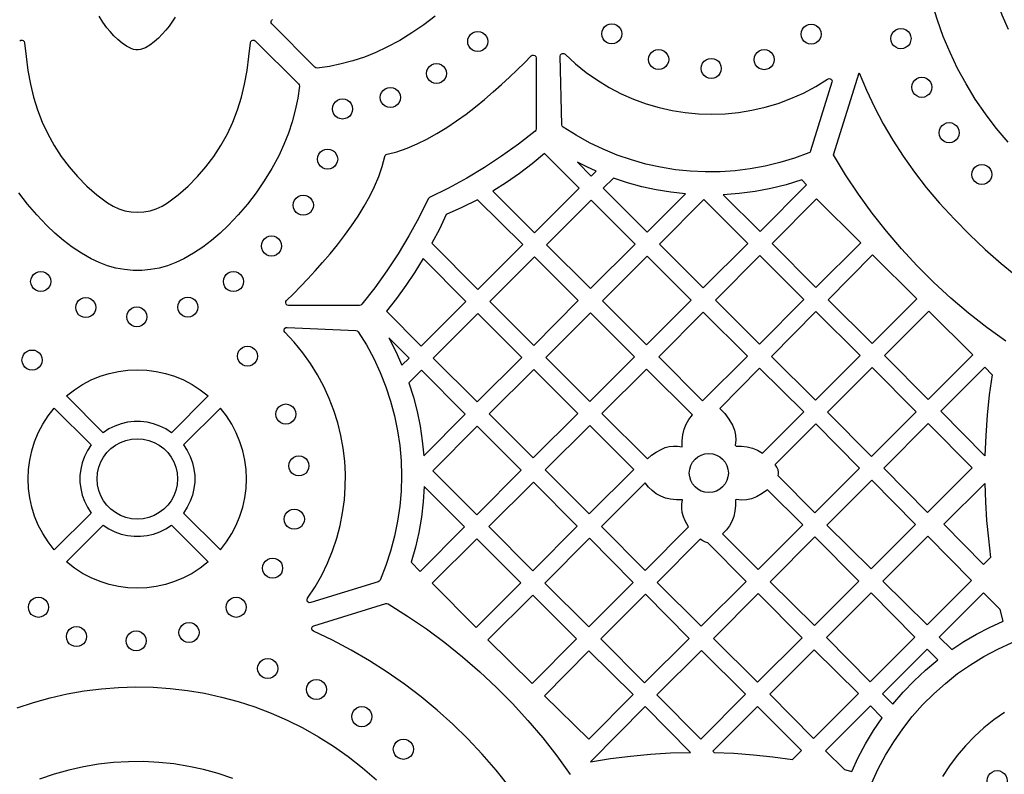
# Model space of a CAD drawing. Header units: millimetres. Extents: x -1358 to 1640, y -1421 to -323.
# Tile 70 of 129: x 122 to 285, y -691 to -566. Entities that reach past the tile are written whole.
import ezdxf

# ---------------------------------------------------------------- set-up
doc = ezdxf.new("R2010")
doc.units = ezdxf.units.MM
doc.layers.add('pattern', color=5, linetype='Continuous')

msp = doc.modelspace()

# ---------------------------------------------------------------- linework, layer by layer
at = {"layer": 'pattern'}
for points in [[(285.43, -528.07), (284.44, -530.42), (283.58, -532.82), (282.86, -535.24), (282.27, -537.7), (281.82, -540.18), (281.5, -542.68), (281.31, -545.19), (281.26, -547.71), (281.34, -550.23), (281.56, -552.74), (281.92, -555.24), (282.41, -557.73), (283.04, -560.19), (283.8, -562.63), (284.7, -565.03), (285.74, -567.39)], [(285.72, -586.15), (283.77, -583.84), (281.96, -581.46), (280.29, -579.01), (278.75, -576.49), (277.36, -573.92), (276.1, -571.3), (274.98, -568.63), (274, -565.92), (273.16, -563.18)], [(147.67, -565.41), (147.1, -566.27), (146.65, -566.9), (146.12, -567.57), (145.53, -568.24), (144.88, -568.9), (144.19, -569.51), (143.47, -570.04), (142.72, -570.48), (141.94, -570.79), (141.53, -570.86), (141.15, -570.85), (140.77, -570.76), (140.39, -570.63), (139.61, -570.23), (138.86, -569.73), (138.15, -569.13), (137.49, -568.49), (136.88, -567.82), (136.35, -567.17), (135.67, -566.26), (135.04, -565.28)], [(190.75, -565.26), (188.87, -566.69), (186.91, -568.03), (184.88, -569.27), (182.75, -570.41), (180.9, -571.29), (179.02, -572.04), (177.13, -572.67), (175.2, -573.18), (173.22, -573.58), (171.19, -573.86), (170.98, -573.84), (170.8, -573.72), (163.71, -566.55), (163.59, -566.35), (163.57, -566.15), (163.65, -565.95), (163.79, -565.81)], [(121.89, -569.36), (122.08, -569.25), (122.29, -569.23), (122.48, -569.3), (122.63, -569.45), (122.7, -569.66), (122.94, -571.97), (123.26, -574.26), (123.67, -576.55), (124.17, -578.69), (124.82, -580.78), (125.61, -582.81), (126.53, -584.78), (127.59, -586.68), (128.77, -588.5), (130.07, -590.23), (131.5, -591.87), (133.03, -593.42), (134.68, -594.86), (136.43, -596.19), (137.36, -596.76), (138.33, -597.2), (139.34, -597.52), (140.37, -597.71), (141.42, -597.77), (142.46, -597.71), (143.5, -597.52), (144.51, -597.2), (145.48, -596.76), (146.4, -596.19), (148.16, -594.86), (149.8, -593.42), (151.34, -591.87), (152.76, -590.23), (154.07, -588.5), (155.25, -586.68), (156.31, -584.78), (157.23, -582.81), (158.02, -580.78), (158.66, -578.69), (159.17, -576.55), (159.58, -574.26), (159.9, -571.97), (160.14, -569.66), (160.21, -569.45), (160.36, -569.3), (160.55, -569.23), (160.76, -569.25), (160.95, -569.36), (168.12, -576.45), (168.24, -576.63), (168.26, -576.85), (167.98, -578.88), (167.58, -580.86), (167.07, -582.79), (166.44, -584.68), (165.69, -586.55), (164.82, -588.41), (163.67, -590.53), (162.43, -592.57), (161.1, -594.53), (159.66, -596.41), (158.11, -598.22), (156.45, -599.97), (155.1, -601.26), (153.7, -602.44), (152.23, -603.54), (150.7, -604.55), (149.09, -605.49), (147.76, -606.13), (146.39, -606.65), (144.99, -607.03), (143.57, -607.29), (142.14, -607.42), (140.7, -607.42), (139.27, -607.29), (137.85, -607.03), (136.45, -606.65), (135.08, -606.13), (133.75, -605.49), (132.14, -604.55), (130.61, -603.54), (129.14, -602.44), (127.74, -601.26), (126.39, -599.97), (124.73, -598.22), (123.18, -596.41), (121.74, -594.53)], [(285.35, -619.14), (282.21, -616.88), (279.17, -614.51), (276.23, -612.01), (273.4, -609.4), (270.67, -606.68), (268.06, -603.86), (265.56, -600.93), (263.18, -597.9), (260.92, -594.78), (258.78, -591.56), (256.78, -588.25), (261.02, -574.63), (262.23, -577.5), (263.57, -580.32), (265.04, -583.1), (266.63, -585.82), (268.35, -588.49), (270.2, -591.1), (272.17, -593.65), (274.37, -596.24), (276.83, -598.91), (279.34, -601.47), (281.93, -603.93), (284.58, -606.29), (287.31, -608.56)], [(203.03, -692.99), (200.85, -690.27), (198.56, -687.64), (196.17, -685.11), (193.68, -682.68), (191.1, -680.36), (188.42, -678.14), (185.65, -676.03), (182.79, -674.04), (179.85, -672.16), (176.83, -670.4), (173.74, -668.76), (170.57, -667.24), (170.38, -667.09), (170.3, -666.89), (170.31, -666.67), (170.42, -666.48), (170.62, -666.35), (182.57, -662.65), (182.77, -662.63), (182.95, -662.7), (186.17, -664.73), (189.3, -666.87), (192.34, -669.13), (195.29, -671.5), (198.15, -673.98), (200.91, -676.57), (203.57, -679.26), (206.13, -682.05), (208.59, -684.94), (210.93, -687.92), (213.16, -690.99)], [(263.1, -692.5), (264.19, -690.1), (265.41, -687.79), (266.77, -685.57), (268.25, -683.43), (269.84, -681.39), (271.56, -679.45), (273.39, -677.62), (275.32, -675.9), (277.35, -674.29), (279.48, -672.8), (281.7, -671.43), (284, -670.2), (286.39, -669.1)], [(121.45, -679.96), (124.19, -679.05), (126.97, -678.28), (129.77, -677.64), (132.59, -677.15), (135.43, -676.79), (138.28, -676.57), (141.14, -676.49), (143.99, -676.55), (146.85, -676.74), (149.69, -677.08), (152.52, -677.55), (155.32, -678.16), (158.1, -678.91), (160.85, -679.8), (163.56, -680.83), (166.23, -682), (168.84, -683.3), (171.41, -684.75), (173.92, -686.33), (176.36, -688.05), (178.73, -689.91), (181.03, -691.91)], [(285.1, -680.72), (283.36, -681.95), (281.7, -683.28), (280.14, -684.71), (278.66, -686.24), (277.29, -687.86), (276.02, -689.57), (274.86, -691.36)], [(157.22, -691.66), (154.81, -690.86), (152.38, -690.19), (149.92, -689.66), (147.44, -689.27), (144.94, -689.01), (142.44, -688.88), (139.93, -688.89), (137.43, -689.04), (134.94, -689.32), (132.46, -689.73), (130.01, -690.28), (127.58, -690.97), (125.18, -691.79)]]:
    msp.add_lwpolyline(points, dxfattribs=at)
for points in [[(197.81, -571.13), (197.37, -571.07), (196.97, -570.9), (196.63, -570.64), (196.37, -570.3), (196.2, -569.9), (196.15, -569.46), (196.2, -569.02), (196.37, -568.62), (196.63, -568.28), (196.97, -568.02), (197.37, -567.85), (197.81, -567.79), (198.26, -567.85), (198.65, -568.02), (198.99, -568.28), (199.25, -568.62), (199.42, -569.02), (199.48, -569.46), (199.42, -569.9), (199.25, -570.3), (198.99, -570.64), (198.65, -570.9), (198.26, -571.07)], [(220.03, -569.86), (219.58, -569.8), (219.18, -569.63), (218.85, -569.37), (218.59, -569.04), (218.42, -568.64), (218.36, -568.2), (218.42, -567.75), (218.59, -567.35), (218.85, -567.02), (219.18, -566.76), (219.58, -566.59), (220.03, -566.53), (220.47, -566.59), (220.87, -566.76), (221.2, -567.02), (221.47, -567.35), (221.63, -567.75), (221.69, -568.2), (221.63, -568.64), (221.47, -569.04), (221.2, -569.37), (220.87, -569.63), (220.47, -569.8)], [(253.07, -569.91), (252.62, -569.85), (252.23, -569.69), (251.89, -569.42), (251.63, -569.09), (251.46, -568.69), (251.4, -568.25), (251.46, -567.8), (251.63, -567.4), (251.89, -567.07), (252.23, -566.81), (252.62, -566.64), (253.07, -566.58), (253.51, -566.64), (253.91, -566.81), (254.25, -567.07), (254.51, -567.4), (254.67, -567.8), (254.73, -568.25), (254.67, -568.69), (254.51, -569.09), (254.25, -569.42), (253.91, -569.69), (253.51, -569.85)], [(267.97, -570.65), (267.52, -570.59), (267.13, -570.42), (266.79, -570.16), (266.53, -569.82), (266.36, -569.42), (266.3, -568.98), (266.36, -568.54), (266.53, -568.14), (266.79, -567.8), (267.13, -567.54), (267.52, -567.37), (267.97, -567.31), (268.41, -567.37), (268.81, -567.54), (269.14, -567.8), (269.41, -568.14), (269.57, -568.54), (269.63, -568.98), (269.57, -569.42), (269.41, -569.82), (269.14, -570.16), (268.81, -570.42), (268.41, -570.59)], [(227.8, -574.11), (227.36, -574.05), (226.96, -573.88), (226.62, -573.62), (226.36, -573.28), (226.19, -572.89), (226.13, -572.44), (226.19, -572), (226.36, -571.6), (226.62, -571.26), (226.96, -571), (227.36, -570.84), (227.8, -570.78), (228.24, -570.84), (228.64, -571), (228.98, -571.26), (229.24, -571.6), (229.41, -572), (229.47, -572.44), (229.41, -572.89), (229.24, -573.28), (228.98, -573.62), (228.64, -573.88), (228.24, -574.05)], [(245.29, -574.13), (244.85, -574.07), (244.45, -573.91), (244.11, -573.65), (243.85, -573.31), (243.69, -572.91), (243.63, -572.47), (243.69, -572.02), (243.85, -571.63), (244.11, -571.29), (244.45, -571.03), (244.85, -570.86), (245.29, -570.8), (245.74, -570.86), (246.13, -571.03), (246.47, -571.29), (246.73, -571.63), (246.9, -572.02), (246.96, -572.47), (246.9, -572.91), (246.73, -573.31), (246.47, -573.65), (246.13, -573.91), (245.74, -574.07)], [(207.48, -572.18), (207.48, -583.93), (207.44, -584.14), (207.31, -584.3), (204.58, -586.46), (201.78, -588.48), (198.92, -590.37), (195.98, -592.14), (192.95, -593.79), (189.83, -595.32), (189.69, -595.42), (189.6, -595.55), (188.06, -598.68), (186.41, -601.7), (184.65, -604.65), (182.76, -607.51), (180.74, -610.31), (178.58, -613.04), (178.42, -613.17), (178.21, -613.21), (166.46, -613.21), (166.24, -613.16), (166.08, -613.01), (165.99, -612.81), (166.01, -612.59), (166.13, -612.39), (167.25, -611.29), (168.42, -610.1), (169.63, -608.84), (170.86, -607.5), (172.1, -606.11), (173.34, -604.65), (174.56, -603.15), (175.75, -601.61), (176.9, -600.02), (177.98, -598.41), (178.99, -596.78), (179.91, -595.13), (180.73, -593.48), (181.43, -591.82), (182, -590.16), (182.42, -588.52), (182.49, -588.34), (182.61, -588.22), (182.79, -588.15), (184.43, -587.73), (186.09, -587.16), (187.75, -586.45), (189.4, -585.63), (191.05, -584.71), (192.68, -583.7), (194.29, -582.62), (195.87, -581.48), (197.42, -580.29), (198.92, -579.07), (200.37, -577.83), (201.77, -576.58), (203.1, -575.35), (204.36, -574.14), (205.55, -572.97), (206.66, -571.85), (206.86, -571.73), (207.07, -571.71), (207.27, -571.8), (207.42, -571.96)], [(252.99, -587.61), (252.89, -587.79), (252.71, -587.91), (250.32, -588.8), (247.9, -589.54), (245.45, -590.14), (242.98, -590.59), (240.5, -590.9), (238.01, -591.07), (235.53, -591.09), (233.04, -590.98), (230.57, -590.72), (228.12, -590.32), (225.69, -589.78), (223.29, -589.1), (220.93, -588.28), (218.61, -587.33), (216.34, -586.24), (214.12, -585.01), (211.97, -583.64), (211.81, -583.48), (211.76, -583.26), (211.49, -571.91), (211.54, -571.68), (211.68, -571.51), (211.88, -571.43), (212.1, -571.44), (212.3, -571.56), (214.01, -573.14), (215.81, -574.58), (217.67, -575.89), (219.61, -577.07), (221.6, -578.11), (223.65, -579.01), (225.74, -579.78), (227.87, -580.41), (230.04, -580.89), (232.22, -581.24), (234.42, -581.45), (236.64, -581.52), (238.85, -581.45), (241.06, -581.23), (243.26, -580.87), (245.44, -580.37), (247.6, -579.73), (249.72, -578.93), (251.8, -578), (253.83, -576.92), (255.81, -575.69), (256.04, -575.6), (256.27, -575.64), (256.44, -575.78), (256.54, -575.98), (256.53, -576.22)], [(236.53, -575.58), (236.08, -575.52), (235.69, -575.35), (235.35, -575.09), (235.09, -574.76), (234.92, -574.36), (234.86, -573.91), (234.92, -573.47), (235.09, -573.07), (235.35, -572.74), (235.69, -572.48), (236.08, -572.31), (236.53, -572.25), (236.97, -572.31), (237.37, -572.48), (237.71, -572.74), (237.97, -573.07), (238.13, -573.47), (238.19, -573.91), (238.13, -574.36), (237.97, -574.76), (237.71, -575.09), (237.37, -575.35), (236.97, -575.52)], [(190.98, -576.44), (190.54, -576.38), (190.14, -576.21), (189.8, -575.95), (189.54, -575.61), (189.37, -575.21), (189.31, -574.77), (189.37, -574.33), (189.54, -573.93), (189.8, -573.59), (190.14, -573.33), (190.54, -573.16), (190.98, -573.1), (191.42, -573.16), (191.82, -573.33), (192.16, -573.59), (192.42, -573.93), (192.59, -574.33), (192.65, -574.77), (192.59, -575.21), (192.42, -575.61), (192.16, -575.95), (191.82, -576.21), (191.42, -576.38)], [(271.43, -578.72), (270.99, -578.66), (270.59, -578.49), (270.26, -578.23), (270, -577.89), (269.83, -577.49), (269.77, -577.05), (269.83, -576.61), (270, -576.21), (270.26, -575.87), (270.59, -575.61), (270.99, -575.44), (271.43, -575.38), (271.88, -575.44), (272.28, -575.61), (272.61, -575.87), (272.87, -576.21), (273.04, -576.61), (273.1, -577.05), (273.04, -577.49), (272.87, -577.89), (272.61, -578.23), (272.28, -578.49), (271.88, -578.66)], [(183.33, -580.42), (182.89, -580.36), (182.49, -580.19), (182.15, -579.93), (181.89, -579.59), (181.72, -579.2), (181.66, -578.75), (181.72, -578.31), (181.89, -577.91), (182.15, -577.57), (182.49, -577.31), (182.89, -577.15), (183.33, -577.09), (183.77, -577.15), (184.17, -577.31), (184.51, -577.57), (184.77, -577.91), (184.94, -578.31), (185, -578.75), (184.94, -579.2), (184.77, -579.59), (184.51, -579.93), (184.17, -580.19), (183.77, -580.36)], [(175.41, -582.31), (174.96, -582.25), (174.57, -582.09), (174.23, -581.83), (173.97, -581.49), (173.8, -581.09), (173.74, -580.65), (173.8, -580.2), (173.97, -579.81), (174.23, -579.47), (174.57, -579.21), (174.96, -579.04), (175.41, -578.98), (175.85, -579.04), (176.25, -579.21), (176.59, -579.47), (176.85, -579.81), (177.01, -580.2), (177.07, -580.65), (177.01, -581.09), (176.85, -581.49), (176.59, -581.83), (176.25, -582.09), (175.85, -582.25)], [(275.94, -586.25), (275.5, -586.19), (275.1, -586.02), (274.77, -585.76), (274.51, -585.42), (274.34, -585.02), (274.28, -584.58), (274.34, -584.14), (274.51, -583.74), (274.77, -583.4), (275.1, -583.14), (275.5, -582.97), (275.94, -582.91), (276.39, -582.97), (276.79, -583.14), (277.12, -583.4), (277.38, -583.74), (277.55, -584.14), (277.61, -584.58), (277.55, -585.02), (277.38, -585.42), (277.12, -585.76), (276.79, -586.02), (276.39, -586.19)], [(172.93, -590.63), (172.49, -590.57), (172.09, -590.4), (171.75, -590.14), (171.49, -589.8), (171.32, -589.41), (171.26, -588.96), (171.32, -588.52), (171.49, -588.12), (171.75, -587.78), (172.09, -587.52), (172.49, -587.36), (172.93, -587.3), (173.38, -587.36), (173.77, -587.52), (174.11, -587.78), (174.37, -588.12), (174.54, -588.52), (174.6, -588.96), (174.54, -589.41), (174.37, -589.8), (174.11, -590.14), (173.77, -590.4), (173.38, -590.57)], [(208.9, -588.05), (206.85, -589.75), (204.74, -591.34), (202.56, -592.85), (200.31, -594.26), (207.23, -601.18), (214.63, -593.78)], [(217.43, -590.98), (215.87, -590.26), (214.34, -589.49), (216.63, -591.78)], [(281.37, -593.17), (280.93, -593.11), (280.53, -592.94), (280.19, -592.68), (279.93, -592.34), (279.76, -591.94), (279.7, -591.5), (279.76, -591.06), (279.93, -590.66), (280.19, -590.32), (280.53, -590.06), (280.93, -589.89), (281.37, -589.83), (281.81, -589.89), (282.21, -590.06), (282.55, -590.32), (282.81, -590.66), (282.98, -591.06), (283.04, -591.5), (282.98, -591.94), (282.81, -592.34), (282.55, -592.68), (282.21, -592.94), (281.81, -593.11)], [(225.92, -601.08), (232.26, -594.74), (229.8, -594.46), (227.39, -594.06), (225.01, -593.54), (222.65, -592.89), (220.3, -592.11), (218.63, -593.79)], [(252.31, -593.2), (251.52, -592.41), (248.96, -593.2), (246.39, -593.84), (243.8, -594.33), (241.17, -594.67), (238.5, -594.86), (244.61, -600.97)], [(168.9, -598.28), (168.46, -598.22), (168.06, -598.05), (167.72, -597.79), (167.46, -597.45), (167.29, -597.05), (167.23, -596.61), (167.29, -596.17), (167.46, -595.77), (167.72, -595.43), (168.06, -595.17), (168.46, -595), (168.9, -594.95), (169.34, -595), (169.74, -595.17), (170.08, -595.43), (170.34, -595.77), (170.51, -596.17), (170.57, -596.61), (170.51, -597.05), (170.34, -597.45), (170.08, -597.79), (169.74, -598.05), (169.34, -598.22)], [(235.28, -595.65), (227.92, -603.07), (235.18, -610.33), (242.61, -602.97)], [(253.98, -595.54), (246.61, -602.97), (253.87, -610.23), (261.31, -602.87)], [(192.58, -598.16), (191.45, -600.55), (190.23, -602.9), (197.83, -610.57), (205.27, -603.14), (197.76, -595.71), (195.2, -596.99)], [(216.62, -595.79), (209.23, -603.18), (216.49, -610.43), (223.91, -603.07)], [(163.63, -605.04), (163.19, -604.98), (162.79, -604.81), (162.45, -604.55), (162.19, -604.21), (162.02, -603.81), (161.96, -603.37), (162.02, -602.93), (162.19, -602.53), (162.45, -602.19), (162.79, -601.93), (163.19, -601.76), (163.63, -601.71), (164.07, -601.76), (164.47, -601.93), (164.81, -602.19), (165.07, -602.53), (165.24, -602.93), (165.3, -603.37), (165.24, -603.81), (165.07, -604.21), (164.81, -604.55), (164.47, -604.81), (164.07, -604.98)], [(195.83, -612.57), (188.78, -605.46), (187.37, -607.72), (185.89, -609.93), (184.33, -612.08), (182.69, -614.17), (188.43, -619.97)], [(207.23, -605.19), (199.83, -612.58), (207.12, -619.87), (214.48, -612.43)], [(233.18, -612.33), (225.92, -605.08), (218.49, -612.44), (225.81, -619.76)], [(244.58, -604.94), (237.22, -612.37), (244.51, -619.66), (251.87, -612.23)], [(263.27, -604.83), (255.9, -612.28), (263.21, -619.52), (270.59, -612.15)], [(125.38, -610.92), (124.94, -610.86), (124.54, -610.69), (124.2, -610.43), (123.94, -610.09), (123.77, -609.7), (123.71, -609.25), (123.77, -608.81), (123.94, -608.41), (124.2, -608.07), (124.54, -607.81), (124.94, -607.65), (125.38, -607.59), (125.82, -607.65), (126.22, -607.81), (126.56, -608.07), (126.82, -608.41), (126.99, -608.81), (127.05, -609.25), (126.99, -609.7), (126.82, -610.09), (126.56, -610.43), (126.22, -610.69), (125.82, -610.86)], [(157.31, -610.94), (156.87, -610.88), (156.47, -610.71), (156.14, -610.45), (155.87, -610.12), (155.71, -609.72), (155.65, -609.28), (155.71, -608.83), (155.87, -608.43), (156.14, -608.1), (156.47, -607.84), (156.87, -607.67), (157.31, -607.61), (157.76, -607.67), (158.16, -607.84), (158.49, -608.1), (158.75, -608.43), (158.92, -608.83), (158.98, -609.28), (158.92, -609.72), (158.75, -610.12), (158.49, -610.45), (158.16, -610.71), (157.76, -610.88)], [(132.84, -615.25), (132.4, -615.19), (132, -615.02), (131.66, -614.76), (131.4, -614.42), (131.23, -614.02), (131.17, -613.58), (131.23, -613.14), (131.4, -612.74), (131.66, -612.4), (132, -612.14), (132.4, -611.97), (132.84, -611.91), (133.28, -611.97), (133.68, -612.14), (134.02, -612.4), (134.28, -612.74), (134.45, -613.14), (134.51, -613.58), (134.45, -614.02), (134.28, -614.42), (134.02, -614.76), (133.68, -615.02), (133.28, -615.19)], [(149.76, -615.16), (149.32, -615.1), (148.92, -614.94), (148.58, -614.68), (148.32, -614.34), (148.15, -613.94), (148.09, -613.5), (148.15, -613.05), (148.32, -612.66), (148.58, -612.32), (148.92, -612.06), (149.32, -611.89), (149.76, -611.83), (150.2, -611.89), (150.6, -612.06), (150.94, -612.32), (151.2, -612.66), (151.37, -613.05), (151.43, -613.5), (151.37, -613.94), (151.2, -614.34), (150.94, -614.68), (150.6, -614.94), (150.2, -615.1)], [(141.31, -616.78), (140.87, -616.72), (140.47, -616.55), (140.14, -616.29), (139.88, -615.96), (139.71, -615.56), (139.65, -615.12), (139.71, -614.67), (139.88, -614.27), (140.14, -613.94), (140.47, -613.68), (140.87, -613.51), (141.31, -613.45), (141.76, -613.51), (142.16, -613.68), (142.49, -613.94), (142.76, -614.27), (142.92, -614.67), (142.98, -615.12), (142.92, -615.56), (142.76, -615.96), (142.49, -616.29), (142.16, -616.55), (141.76, -616.72)], [(197.73, -629.22), (205.1, -621.85), (197.83, -614.58), (190.45, -621.95)], [(216.48, -614.44), (209.12, -621.87), (216.38, -629.13), (223.81, -621.76)], [(242.51, -621.66), (235.18, -614.33), (227.82, -621.76), (235.08, -629.02)], [(253.87, -614.23), (246.5, -621.68), (253.81, -628.92), (261.19, -621.54)], [(272.47, -628.85), (279.9, -621.42), (272.57, -614.17), (265.21, -621.53)], [(177.63, -617.38), (177.84, -617.43), (178, -617.59), (179.36, -619.78), (180.57, -622.04), (181.64, -624.35), (182.57, -626.7), (183.36, -629.1), (184.01, -631.53), (184.52, -634), (184.88, -636.48), (185.1, -638.98), (185.18, -641.49), (185.11, -644), (184.89, -646.51), (184.53, -649.01), (184.02, -651.49), (183.37, -653.95), (182.57, -656.38), (181.62, -658.78), (181.5, -658.95), (181.32, -659.05), (170.14, -662.51), (169.89, -662.52), (169.69, -662.42), (169.56, -662.24), (169.52, -662.02), (169.61, -661.78), (170.85, -659.89), (171.96, -657.94), (172.92, -655.95), (173.75, -653.91), (174.44, -651.84), (175, -649.74), (175.42, -647.62), (175.71, -645.48), (175.86, -643.34), (175.88, -641.19), (175.76, -639.05), (175.51, -636.92), (175.13, -634.8), (174.62, -632.71), (173.98, -630.66), (173.2, -628.64), (172.3, -626.66), (171.27, -624.74), (170.11, -622.87), (168.82, -621.06), (167.4, -619.33), (165.86, -617.68), (165.73, -617.47), (165.72, -617.25), (165.81, -617.05), (165.98, -616.91), (166.22, -616.86)], [(159.64, -623.29), (159.2, -623.23), (158.8, -623.06), (158.47, -622.8), (158.21, -622.47), (158.04, -622.07), (157.98, -621.63), (158.04, -621.18), (158.21, -620.78), (158.47, -620.45), (158.8, -620.19), (159.2, -620.02), (159.64, -619.96), (160.09, -620.02), (160.49, -620.19), (160.82, -620.45), (161.09, -620.78), (161.25, -621.18), (161.31, -621.63), (161.25, -622.07), (161.09, -622.47), (160.82, -622.8), (160.49, -623.06), (160.09, -623.23)], [(186.43, -621.97), (183.07, -618.61), (184.23, -620.84), (185.26, -623.13)], [(123.94, -623.95), (123.5, -623.89), (123.1, -623.72), (122.76, -623.46), (122.5, -623.12), (122.33, -622.73), (122.27, -622.28), (122.33, -621.84), (122.5, -621.44), (122.76, -621.1), (123.1, -620.84), (123.5, -620.67), (123.94, -620.62), (124.38, -620.67), (124.78, -620.84), (125.12, -621.1), (125.38, -621.44), (125.55, -621.84), (125.61, -622.28), (125.55, -622.73), (125.38, -623.12), (125.12, -623.46), (124.78, -623.72), (124.38, -623.89)], [(147.04, -634.33), (146.09, -633.71), (145.1, -633.22), (144.07, -632.85), (143.01, -632.61), (141.93, -632.49), (140.85, -632.49), (139.77, -632.61), (138.71, -632.85), (137.68, -633.22), (136.68, -633.71), (135.74, -634.33), (129.64, -628.23), (130.95, -627.21), (132.32, -626.33), (133.74, -625.59), (135.22, -624.98), (136.73, -624.51), (138.26, -624.17), (139.82, -623.97), (141.39, -623.9), (142.96, -623.97), (144.51, -624.17), (146.05, -624.51), (147.56, -624.98), (149.03, -625.59), (150.46, -626.33), (151.83, -627.21), (153.14, -628.23)], [(186.38, -626.05), (187.14, -628.43), (187.76, -630.82), (188.26, -633.23), (188.62, -635.67), (188.86, -638.15), (195.73, -631.23), (188.47, -623.97)], [(207.02, -638.52), (214.4, -631.14), (207.12, -623.87), (199.72, -631.21)], [(218.39, -631.13), (225.94, -638.68), (226.64, -638.07), (227.39, -637.55), (228.2, -637.1), (228.88, -636.81), (229.56, -636.63), (230.24, -636.54), (230.94, -636.56), (231.68, -636.67), (231.68, -635.67), (231.79, -634.68), (232.01, -633.75), (232.34, -632.9), (232.81, -632.12), (233.43, -631.38), (225.81, -623.77)], [(244.54, -623.65), (237.93, -630.33), (238.76, -631.16), (239.46, -632.08), (240.04, -633.1), (240.37, -633.91), (240.55, -634.72), (240.6, -635.55), (240.51, -636.42), (240.66, -636.58), (241.56, -636.59), (242.46, -636.69), (243.36, -636.91), (244.21, -637.24), (245.01, -637.72), (251.85, -630.88)], [(263.21, -623.53), (255.81, -630.92), (263.07, -638.25), (270.46, -630.86)], [(283.08, -624.71), (282.61, -628.06), (282.25, -631.42), (282.01, -634.79), (281.87, -638.17), (274.55, -630.78), (281.86, -623.47)], [(166.01, -632.91), (165.56, -632.85), (165.17, -632.68), (164.83, -632.42), (164.57, -632.08), (164.4, -631.69), (164.34, -631.24), (164.4, -630.8), (164.57, -630.4), (164.83, -630.06), (165.17, -629.8), (165.56, -629.63), (166.01, -629.57), (166.45, -629.63), (166.85, -629.8), (167.19, -630.06), (167.45, -630.4), (167.61, -630.8), (167.67, -631.24), (167.61, -631.69), (167.45, -632.08), (167.19, -632.42), (166.85, -632.68), (166.45, -632.85)], [(133.72, -636.35), (133.11, -637.29), (132.61, -638.29), (132.25, -639.32), (132, -640.38), (131.88, -641.45), (131.88, -642.54), (132, -643.61), (132.25, -644.67), (132.61, -645.71), (133.11, -646.7), (133.72, -647.65), (127.62, -653.75), (126.61, -652.44), (125.73, -651.07), (124.98, -649.64), (124.37, -648.17), (123.9, -646.66), (123.56, -645.12), (123.36, -643.56), (123.29, -642), (123.36, -640.43), (123.56, -638.87), (123.9, -637.33), (124.37, -635.82), (124.98, -634.35), (125.73, -632.92), (126.61, -631.55), (127.62, -630.25)], [(149.06, -636.35), (149.67, -637.29), (150.16, -638.29), (150.53, -639.32), (150.78, -640.38), (150.9, -641.45), (150.9, -642.54), (150.78, -643.61), (150.53, -644.67), (150.16, -645.71), (149.67, -646.7), (149.06, -647.65), (155.16, -653.75), (156.17, -652.44), (157.05, -651.07), (157.8, -649.64), (158.4, -648.17), (158.88, -646.66), (159.22, -645.12), (159.42, -643.56), (159.49, -642), (159.42, -640.43), (159.22, -638.87), (158.88, -637.33), (158.4, -635.82), (157.8, -634.35), (157.05, -632.92), (156.17, -631.55), (155.16, -630.25)], [(197.66, -647.95), (205.03, -640.52), (197.73, -633.23), (190.37, -640.65)], [(216.3, -647.79), (223.71, -640.45), (216.42, -633.16), (209.01, -640.5)], [(253.68, -647.64), (247.61, -641.51), (247.69, -641.17), (247.68, -640.85), (247.59, -640.51), (247.37, -640.05), (247.1, -639.63), (253.86, -632.88), (261.11, -640.21)], [(272.5, -632.82), (265.11, -640.22), (272.36, -647.55), (279.76, -640.15)], [(141.39, -648.66), (140.4, -648.59), (139.46, -648.38), (138.58, -648.04), (137.76, -647.59), (137.01, -647.03), (136.36, -646.37), (135.8, -645.63), (135.34, -644.81), (135, -643.92), (134.79, -642.98), (134.72, -642), (134.79, -641.01), (135, -640.07), (135.34, -639.18), (135.8, -638.37), (136.36, -637.62), (137.01, -636.96), (137.76, -636.4), (138.58, -635.95), (139.46, -635.61), (140.4, -635.4), (141.39, -635.33), (142.37, -635.4), (143.31, -635.61), (144.2, -635.95), (145.02, -636.4), (145.76, -636.96), (146.42, -637.62), (146.98, -638.37), (147.44, -639.18), (147.77, -640.07), (147.98, -641.01), (148.06, -642), (147.98, -642.98), (147.77, -643.92), (147.44, -644.81), (146.98, -645.63), (146.42, -646.37), (145.76, -647.03), (145.02, -647.59), (144.2, -648.04), (143.31, -648.38), (142.37, -648.59)], [(236.12, -644.26), (235.47, -644.19), (234.86, -644.01), (234.31, -643.71), (233.83, -643.31), (233.43, -642.83), (233.13, -642.28), (232.95, -641.67), (232.88, -641.02), (232.95, -640.37), (233.13, -639.76), (233.43, -639.21), (233.83, -638.73), (234.31, -638.34), (234.86, -638.04), (235.47, -637.85), (236.12, -637.78), (236.77, -637.85), (237.38, -638.04), (237.93, -638.34), (238.41, -638.73), (238.8, -639.21), (239.1, -639.76), (239.29, -640.37), (239.36, -641.02), (239.29, -641.67), (239.1, -642.28), (238.8, -642.83), (238.41, -643.31), (237.93, -643.71), (237.38, -644.01), (236.77, -644.19)], [(168.17, -641.51), (167.72, -641.45), (167.33, -641.28), (166.99, -641.02), (166.73, -640.68), (166.56, -640.29), (166.5, -639.84), (166.56, -639.4), (166.73, -639), (166.99, -638.66), (167.33, -638.4), (167.72, -638.24), (168.17, -638.18), (168.61, -638.24), (169.01, -638.4), (169.35, -638.66), (169.61, -639), (169.77, -639.4), (169.83, -639.84), (169.77, -640.29), (169.61, -640.68), (169.35, -641.02), (169.01, -641.28), (168.61, -641.45)], [(199.65, -649.9), (206.94, -657.26), (214.32, -649.82), (207.07, -642.56)], [(232.77, -649.95), (232.47, -649.46), (232.2, -648.94), (231.91, -648.26), (231.72, -647.58), (231.64, -646.9), (231.65, -646.2), (231.76, -645.46), (230.77, -645.46), (229.78, -645.35), (228.94, -645.16), (228.15, -644.85), (227.41, -644.45), (226.73, -643.94), (226.12, -643.35), (225.59, -642.67), (218.32, -649.88), (225.54, -657.18)], [(270.36, -649.55), (263.11, -642.22), (255.68, -649.64), (263, -656.9)], [(275.08, -649.51), (281.86, -642.73), (281.96, -645.81), (282.16, -648.88), (282.45, -651.94), (282.83, -655), (281.67, -656.17)], [(195.63, -649.92), (188.95, -643.25), (188.79, -645.82), (188.5, -648.35), (188.06, -650.86), (187.49, -653.34), (186.78, -655.82), (188.28, -657.33)], [(251.7, -649.62), (245.82, -643.79), (244.96, -644.42), (244.04, -644.94), (243.21, -645.28), (242.39, -645.46), (241.55, -645.5), (240.66, -645.4), (240.56, -645.49), (240.55, -646.43), (240.45, -647.36), (240.25, -648.25), (239.95, -649.04), (239.55, -649.77), (239.03, -650.44), (238.38, -651.08), (244.28, -657.03)], [(167.41, -650.35), (166.97, -650.29), (166.57, -650.12), (166.23, -649.86), (165.97, -649.52), (165.8, -649.12), (165.74, -648.68), (165.8, -648.24), (165.97, -647.84), (166.23, -647.5), (166.57, -647.24), (166.97, -647.07), (167.41, -647.01), (167.85, -647.07), (168.25, -647.24), (168.59, -647.5), (168.85, -647.84), (169.02, -648.24), (169.08, -648.68), (169.02, -649.12), (168.85, -649.52), (168.59, -649.86), (168.25, -650.12), (167.85, -650.29)], [(153.14, -655.76), (151.83, -656.78), (150.46, -657.66), (149.03, -658.4), (147.56, -659.01), (146.05, -659.49), (144.51, -659.82), (142.95, -660.03), (141.39, -660.1), (139.82, -660.03), (138.26, -659.82), (136.73, -659.49), (135.21, -659.01), (133.74, -658.4), (132.32, -657.66), (130.95, -656.78), (129.64, -655.76), (135.74, -649.67), (136.69, -650.28), (137.68, -650.77), (138.71, -651.14), (139.77, -651.38), (140.85, -651.51), (141.93, -651.51), (143.01, -651.38), (144.07, -651.14), (145.1, -650.77), (146.09, -650.28), (147.04, -649.67)], [(190.27, -659.31), (197.53, -666.64), (204.94, -659.23), (197.65, -651.94)], [(208.91, -659.27), (216.21, -666.5), (223.57, -659.15), (216.34, -651.84)], [(242.31, -659), (235.96, -652.58), (235.57, -652.49), (235.13, -652.28), (234.71, -652.01), (227.54, -659.18), (234.87, -666.44)], [(253.61, -666.3), (260.96, -658.94), (253.71, -651.61), (246.28, -659.04)], [(272.3, -666.2), (279.66, -658.84), (272.4, -651.51), (264.97, -658.94)], [(163.82, -658.45), (163.37, -658.39), (162.97, -658.23), (162.64, -657.97), (162.38, -657.63), (162.21, -657.23), (162.15, -656.79), (162.21, -656.34), (162.38, -655.95), (162.64, -655.61), (162.97, -655.35), (163.37, -655.18), (163.82, -655.12), (164.26, -655.18), (164.66, -655.35), (164.99, -655.61), (165.26, -655.95), (165.42, -656.34), (165.48, -656.79), (165.42, -657.23), (165.26, -657.63), (164.99, -657.97), (164.66, -658.23), (164.26, -658.39)], [(270.26, -668.24), (263, -660.91), (255.61, -668.3), (262.86, -675.63)], [(284.88, -665.6), (284.41, -663.64), (281.67, -660.87), (274.32, -668.23), (276.37, -670.3), (278.41, -668.96), (280.5, -667.73), (282.66, -666.61)], [(125, -664.95), (124.55, -664.89), (124.16, -664.72), (123.82, -664.46), (123.56, -664.12), (123.39, -663.73), (123.33, -663.28), (123.39, -662.84), (123.56, -662.44), (123.82, -662.1), (124.16, -661.84), (124.55, -661.68), (125, -661.62), (125.44, -661.68), (125.84, -661.84), (126.18, -662.1), (126.44, -662.44), (126.6, -662.84), (126.66, -663.28), (126.6, -663.73), (126.44, -664.12), (126.18, -664.46), (125.84, -664.72), (125.44, -664.89)], [(157.78, -664.95), (157.34, -664.89), (156.94, -664.72), (156.6, -664.46), (156.34, -664.12), (156.17, -663.73), (156.11, -663.28), (156.17, -662.84), (156.34, -662.44), (156.6, -662.1), (156.94, -661.84), (157.34, -661.68), (157.78, -661.62), (158.22, -661.68), (158.62, -661.84), (158.96, -662.1), (159.22, -662.44), (159.39, -662.84), (159.45, -663.28), (159.39, -663.73), (159.22, -664.12), (158.96, -664.46), (158.62, -664.72), (158.22, -664.89)], [(199.51, -668.66), (206.81, -675.9), (214.19, -668.52), (206.92, -661.26)], [(225.47, -675.83), (232.87, -668.44), (225.61, -661.11), (218.22, -668.5)], [(244.21, -675.7), (251.57, -668.34), (244.31, -661.01), (236.88, -668.44)], [(149.96, -669.13), (149.51, -669.07), (149.11, -668.9), (148.78, -668.64), (148.52, -668.3), (148.35, -667.9), (148.29, -667.46), (148.35, -667.02), (148.52, -666.62), (148.78, -666.28), (149.11, -666.02), (149.51, -665.85), (149.96, -665.79), (150.4, -665.85), (150.8, -666.02), (151.13, -666.28), (151.39, -666.62), (151.56, -667.02), (151.62, -667.46), (151.56, -667.9), (151.39, -668.3), (151.13, -668.64), (150.8, -668.9), (150.4, -669.07)], [(131.3, -669.81), (130.86, -669.75), (130.46, -669.58), (130.12, -669.32), (129.86, -668.99), (129.69, -668.59), (129.63, -668.14), (129.69, -667.7), (129.86, -667.3), (130.12, -666.97), (130.46, -666.7), (130.86, -666.54), (131.3, -666.48), (131.74, -666.54), (132.14, -666.7), (132.48, -666.97), (132.74, -667.3), (132.91, -667.7), (132.97, -668.14), (132.91, -668.59), (132.74, -668.99), (132.48, -669.32), (132.14, -669.58), (131.74, -669.75)], [(141.2, -670.53), (140.76, -670.47), (140.36, -670.3), (140.02, -670.04), (139.76, -669.7), (139.59, -669.3), (139.53, -668.86), (139.59, -668.42), (139.76, -668.02), (140.02, -667.68), (140.36, -667.42), (140.76, -667.25), (141.2, -667.19), (141.64, -667.25), (142.04, -667.42), (142.38, -667.68), (142.64, -668.02), (142.81, -668.42), (142.87, -668.86), (142.81, -669.3), (142.64, -669.7), (142.38, -670.04), (142.04, -670.3), (141.64, -670.47)], [(216.22, -685.17), (208.86, -677.95), (216.21, -670.52), (223.58, -677.74)], [(242.2, -677.7), (234.88, -670.44), (227.51, -677.8), (234.77, -685.13)], [(260.9, -677.6), (253.57, -670.34), (246.21, -677.7), (253.47, -685.03)], [(266.6, -679.34), (268.32, -677.35), (270.13, -675.47), (272.04, -673.69), (274.06, -672.01), (272.29, -670.25), (264.89, -677.65)], [(163, -675.09), (162.56, -675.03), (162.16, -674.86), (161.82, -674.6), (161.56, -674.27), (161.39, -673.87), (161.33, -673.43), (161.39, -672.98), (161.56, -672.58), (161.82, -672.25), (162.16, -671.99), (162.56, -671.82), (163, -671.76), (163.44, -671.82), (163.84, -671.99), (164.18, -672.25), (164.44, -672.58), (164.61, -672.98), (164.67, -673.43), (164.61, -673.87), (164.44, -674.27), (164.18, -674.6), (163.84, -674.86), (163.44, -675.03)], [(171.07, -678.57), (170.63, -678.51), (170.23, -678.35), (169.89, -678.09), (169.63, -677.75), (169.47, -677.35), (169.41, -676.91), (169.47, -676.46), (169.63, -676.07), (169.89, -675.73), (170.23, -675.47), (170.63, -675.3), (171.07, -675.24), (171.52, -675.3), (171.91, -675.47), (172.25, -675.73), (172.51, -676.07), (172.68, -676.46), (172.74, -676.91), (172.68, -677.35), (172.51, -677.75), (172.25, -678.09), (171.91, -678.35), (171.52, -678.51)], [(178.59, -683.09), (178.15, -683.03), (177.75, -682.86), (177.42, -682.6), (177.16, -682.26), (176.99, -681.86), (176.93, -681.42), (176.99, -680.98), (177.16, -680.58), (177.42, -680.24), (177.75, -679.98), (178.15, -679.81), (178.59, -679.75), (179.04, -679.81), (179.44, -679.98), (179.77, -680.24), (180.03, -680.58), (180.2, -680.98), (180.26, -681.42), (180.2, -681.86), (180.03, -682.26), (179.77, -682.6), (179.44, -682.86), (179.04, -683.03)], [(225.58, -679.75), (216.53, -688.89), (219.83, -688.37), (223.13, -687.95), (226.44, -687.64), (229.76, -687.44), (233.1, -687.35)], [(236.77, -687.14), (236.99, -687.37), (240.25, -687.5), (243.5, -687.74), (246.74, -688.08), (249.98, -688.52), (251.46, -687.04), (244.2, -679.71)], [(255.48, -687.06), (258.59, -690.2), (259.81, -690.5), (260.89, -688.17), (262.1, -685.91), (263.42, -683.73), (264.87, -681.6), (262.91, -679.62)], [(185.49, -688.5), (185.05, -688.44), (184.65, -688.27), (184.31, -688.01), (184.05, -687.67), (183.88, -687.27), (183.82, -686.83), (183.88, -686.39), (184.05, -685.99), (184.31, -685.65), (184.65, -685.39), (185.05, -685.22), (185.49, -685.16), (185.93, -685.22), (186.33, -685.39), (186.67, -685.65), (186.93, -685.99), (187.1, -686.39), (187.16, -686.83), (187.1, -687.27), (186.93, -687.67), (186.67, -688.01), (186.33, -688.27), (185.93, -688.44)], [(283.92, -693.71), (283.47, -693.65), (283.07, -693.48), (282.74, -693.22), (282.48, -692.88), (282.31, -692.48), (282.25, -692.04), (282.31, -691.6), (282.48, -691.2), (282.74, -690.86), (283.07, -690.6), (283.47, -690.43), (283.92, -690.37), (284.36, -690.43), (284.76, -690.6), (285.09, -690.86), (285.36, -691.2), (285.52, -691.6), (285.58, -692.04), (285.52, -692.48), (285.36, -692.88), (285.09, -693.22), (284.76, -693.48), (284.36, -693.65)]]:
    msp.add_lwpolyline(points, close=True, dxfattribs=at)

doc.saveas('drawing.dxf')
